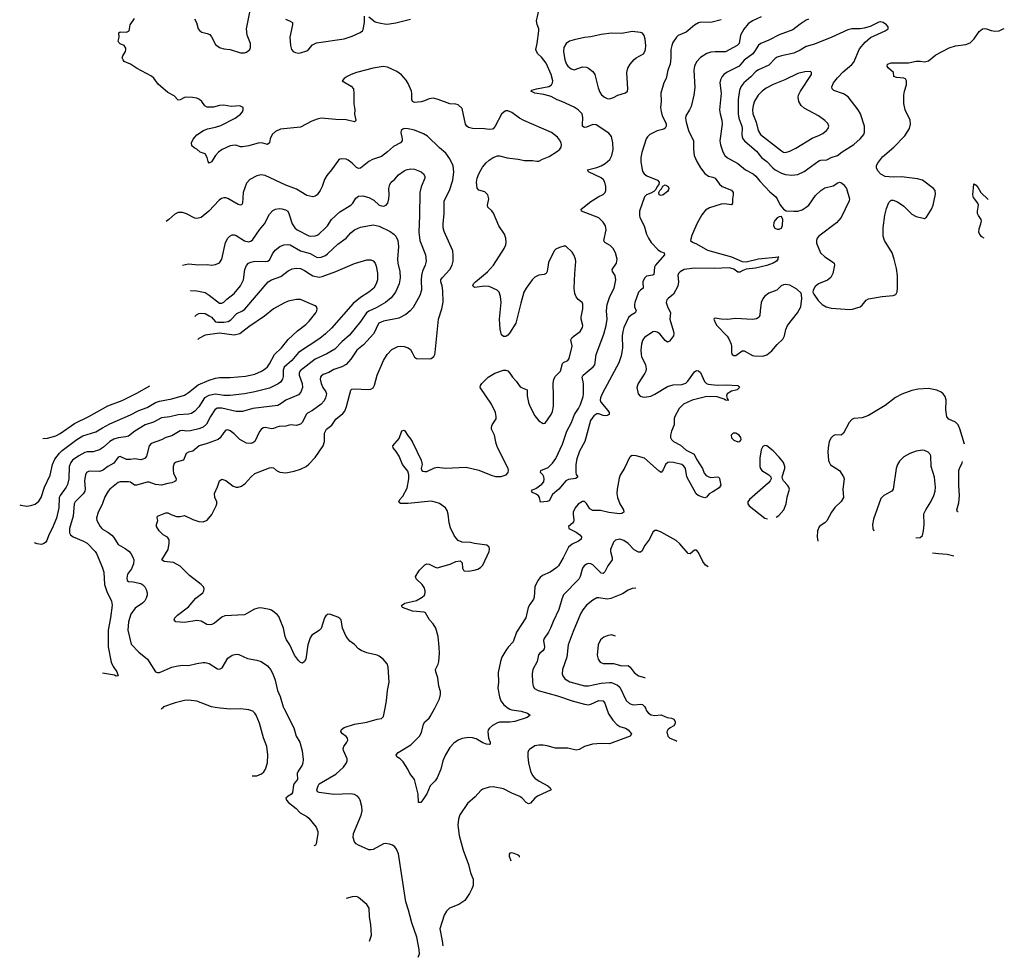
# Model space of a CAD drawing. Header units: inches. Extents: x 884691 to 1028259, y 526745 to 653629.
# Tile 126 of 241: x 989200 to 998701, y 537596 to 546638. Entities that reach past the tile are written whole.
import ezdxf

# ---------------------------------------------------------------- set-up
doc = ezdxf.new("R2010")
doc.units = ezdxf.units.IN
doc.header["$MEASUREMENT"] = 0
for name, color, linetype in [('A9584', 7, 'Continuous'), ('A9593', 7, 'Continuous'), ('A9594', 7, 'Continuous')]:
    doc.layers.add(name, color=color, linetype=linetype)

msp = doc.modelspace()

# ---------------------------------------------------------------- linework, layer by layer
at = {"layer": 'A9584', "color": 6}
for points, elevation in [([(989423.2, 542599.9), (989470, 542601.2), (989550, 542626.1), (989590, 542646), (989730, 542744.4), (989867.1, 542810), (990000, 542886.8)], 2700), ([(989200.5, 541960.5), (989210, 541955.4), (989270, 541947.4), (989307.1, 541952.9), (989350, 541966.3), (989386.3, 541993.7), (989407.4, 542030), (989439.4, 542130), (989493.2, 542246.8), (989517.7, 542350), (989540.7, 542399.3), (989583.5, 542456.5), (989610, 542484.2), (989750.9, 542589.1), (989810, 542626.5), (989934.9, 542665.1), (990000, 542702.1)], 2600), ([(990000, 542508.3), (989970, 542490.4), (989910, 542471.7), (989850, 542471.2), (989830, 542464.3), (989770, 542432.2), (989711, 542389), (989692.8, 542367.2), (989677.3, 542330), (989674.5, 542210), (989663.1, 542156.9), (989650.5, 542130), (989591.7, 542050), (989582.7, 542030), (989578.6, 541930), (989554.9, 541830), (989515.2, 541730), (989482.5, 541670), (989463.5, 541616.5), (989450, 541596.8), (989434.6, 541585.4), (989410, 541577.2), (989370, 541582.6), (989344.5, 541594)], 2500), ([(990000, 542291.3), (989990, 542285.9), (989970, 542282.3), (989870, 542284.4), (989845.4, 542270), (989834.9, 542250), (989827.1, 542192.9), (989832.2, 542110), (989827.8, 542090), (989813.3, 542066.7), (989735.1, 541990), (989724.6, 541970), (989715.7, 541850), (989682.5, 541730), (989682.3, 541690), (989692.2, 541670), (989715.7, 541650), (989815.7, 541610), (989851.2, 541590), (989930, 541511.1), (989943.2, 541490), (990000, 541351.3)], 2400), ([(990000, 541970.9), (989997.3, 541962.7), (989958.3, 541890), (989943.2, 541830), (989945.4, 541810), (989975.9, 541750), (989993.5, 541730), (990000, 541726.2)], 2300)]:
    msp.add_lwpolyline(points, dxfattribs=dict(at, elevation=elevation))
at = {"layer": 'A9593', "color": 6}
for points, elevation in [([(990577, 540000), (990568, 539992), (990567, 539985.5)], 2400), ([(991444.7, 539345.1), (991490, 539344.6), (991534.2, 539365.8), (991554.9, 539385.1), (991570.7, 539409.3), (991591.7, 539470), (991595.8, 539550), (991583.9, 539630), (991553.9, 539713.9), (991515.2, 539855.2), (991483.6, 539930), (991470.3, 539950.3), (991450, 539968.6), (991410, 539983.1), (991330, 539991.5), (991230, 539988.3), (991136.1, 540000)], 2400), ([(991748.7, 540000), (991846.7, 539810), (991869.2, 539730), (991903.4, 539670), (991927.5, 539587.5), (991935.6, 539504.4), (991933.8, 539470), (991926.6, 539450), (991886.5, 539390), (991878, 539370), (991881.5, 539310), (991848.8, 539271.2), (991842.6, 539257.4), (991833.5, 539186.5), (991822.5, 539170), (991790.3, 539149.7), (991769.7, 539130), (991775, 539110), (991793.8, 539090), (991868.8, 539030), (991908, 538988), (991970, 538953.5), (991990, 538937.4), (992062.1, 538850), (992078.5, 538810), (992078.7, 538790), (992059.6, 538690), (992050, 538672.4), (992043.2, 538672.9)], 2300), ([(993044.9, 537596.1), (993057.4, 537630), (993056, 537670), (993032.1, 537790), (992984.5, 537930), (992952.7, 538050), (992926.1, 538130), (992855, 538595), (992837.4, 538637.4), (992820.9, 538660.9), (992798.3, 538678.3), (992770, 538688.5), (992730, 538693.5), (992710, 538690.9), (992610, 538636.9), (992590, 538631.1), (992570, 538631.7), (992470, 538676.3), (992448.4, 538690), (992429.9, 538709.9), (992417.4, 538750), (992422.9, 538790), (992494.8, 538965.2), (992504.8, 539010), (992500.5, 539050), (992484.1, 539110), (992476.4, 539130), (992459, 539150), (992430, 539166.1), (992393.7, 539173.7), (992230, 539167.3), (992090, 539185.2), (992073.3, 539193.3), (992068.7, 539210), (992079, 539250), (992090.8, 539270), (992250, 539362.6), (992324, 539430), (992354.7, 539470), (992361, 539490), (992360.6, 539510), (992326.4, 539590), (992322.1, 539610), (992327.9, 539630), (992357.8, 539670), (992365.3, 539690), (992362.2, 539710), (992350, 539725.1), (992315, 539750), (992298.8, 539770), (992306.9, 539793.1), (992330, 539811.5), (992430, 539842.8), (992550, 539862.3), (992650, 539893.9), (992690, 539899.9), (992710, 539918.2), (992725.8, 540000)], 2200), ([(993914, 540000), (993929.1, 539989.1), (993950, 539982.1), (994038.9, 539970), (994101.3, 539950), (994124.4, 539930), (994097.2, 539910), (993976.9, 539870), (993930, 539862.2), (993830, 539864.7), (993810, 539858.8), (993761.2, 539830), (993733.3, 539806.7), (993722, 539790), (993717.6, 539770), (993724.4, 539710), (993739.2, 539670), (993741.1, 539650), (993733.3, 539646.7), (993705.4, 539650), (993670, 539664), (993603.7, 539703.7), (993570, 539712.1), (993530, 539714.3), (993470, 539705.2), (993430, 539688.5), (993390, 539661), (993350, 539618.9), (993309.4, 539550), (993283.3, 539490), (993262.7, 539410), (993230, 539326.4), (993210, 539297.4), (993161.2, 539250), (993130, 539172.8), (993090, 539114.7), (993070, 539089.7), (993050, 539089), (993046.5, 539170), (993010.9, 539310.9), (992963.5, 539370), (992944.5, 539410), (992901.1, 539481.1), (992871.5, 539510), (992838.3, 539530), (992832.2, 539550), (992852.7, 539570), (992975.4, 539644.6), (993059.7, 539730), (993075.9, 539764.1), (993095.4, 539844.6), (993110, 539867.7), (993150, 539900.9), (993162.5, 539917.5), (993204.9, 540000)], 2100), ([(994863.2, 540000), (994882.9, 539942.9), (994922.5, 539882.5), (994961.7, 539841.7), (994990, 539821.1), (995046, 539806), (995070, 539790.4), (995103.4, 539750), (995091.4, 539728.6), (994890, 539653.2), (994810, 539657.3), (994728.2, 539651.8), (994650.4, 539630), (994598.8, 539601.2), (994570, 539595.1), (994488.1, 539611.9), (994370, 539611.7), (994290, 539634.4), (994250, 539641.1), (994210, 539643.2), (994170, 539635.2), (994118.6, 539601.4), (994109.2, 539590.8), (994102.2, 539570), (994102.1, 539530), (994110, 539472.7), (994127.8, 539390), (994147.9, 539350), (994170, 539323.9), (994214, 539294), (994295.3, 539250), (994318.5, 539230), (994327.5, 539210), (994196.4, 539150), (994171, 539130), (994130, 539081.4), (994110, 539077.3), (994087.9, 539087.9), (994049.9, 539130), (994027.6, 539147.6), (993950, 539177.6), (993870, 539221.3), (993770, 539239.7), (993730, 539237.1), (993670, 539216.1), (993650, 539204.6), (993596.6, 539143.4), (993520.5, 539079.5), (993448.4, 538970), (993432.9, 538927.1), (993427, 538870), (993441.1, 538770), (993478.4, 538630), (993529.5, 538490), (993549.5, 538409.5), (993575.5, 538350), (993574.6, 538290), (993564, 538256), (993542, 538210), (993496.6, 538143.4), (993436.2, 538103.8), (993349, 538071), (993318.5, 538041.5), (993297, 538003), (993252.9, 537870), (993275.7, 537755.7), (993283.1, 537705.5)], 2200), ([(995237.2, 540000), (995250, 539974.1), (995268.9, 539948.9), (995293.1, 539933.1), (995328.5, 539928.5), (995390, 539933.6), (995447.3, 539907.3), (995490, 539900.7), (995511.2, 539891.2), (995525.1, 539870), (995525.9, 539850), (995511.8, 539828.2), (995476.3, 539810), (995453.3, 539790), (995445.7, 539770), (995455.3, 539730), (995472.3, 539710), (995530, 539686), (995542.6, 539679.2)], 2300), ([(993950, 538603.1), (993930, 538601.6), (993923.2, 538590), (993924.4, 538570), (993940.8, 538527.2)], 2300), ([(994021.8, 538561.4), (994021.7, 538570), (994004.2, 538584.2), (993970, 538597.8), (993950, 538603.1)], 2300), ([(992450, 538180.9), (992410, 538179.3), (992350.7, 538164.4)], 2300), ([(992574.9, 537753), (992594, 537810), (992588.7, 537910), (992576.5, 537990), (992571.1, 538071.1), (992550, 538105.7), (992470, 538172), (992450, 538180.9)], 2300)]:
    msp.add_lwpolyline(points, dxfattribs=dict(at, elevation=elevation))
at = {"layer": 'A9594', "color": 6}
for points, elevation in [([(995970, 546638.3), (995870, 546611.9), (995773, 546613), (995750, 546608.8), (995710, 546586.4), (995630, 546518.3), (995554.5, 546485.5), (995537.5, 546470), (995503.1, 546416.9), (995491.3, 546388.7), (995484.2, 546350), (995484, 546270), (995475.6, 546210), (995455.3, 546150), (995436.9, 546070), (995416.8, 546030), (995386.1, 545930), (995390.6, 545850), (995383.9, 545790), (995388.6, 545751.4), (995399.2, 545710), (995431.3, 545650), (995438.3, 545630), (995438.7, 545610), (995430, 545593.3), (995416.4, 545583.6), (995350, 545566.1), (995281.5, 545530), (995257.6, 545510), (995245.5, 545490), (995203.7, 545356.3), (995193.6, 545310), (995194.1, 545270), (995207, 545190), (995213.4, 545170), (995226.9, 545150), (995253.2, 545133.2), (995355.4, 545090), (995369.1, 545070), (995368, 545050), (995351, 545030), (995338.7, 545001.3), (995318.5, 544981.5), (995290, 544964.1), (995250, 544948), (995227.7, 544930), (995181.7, 544790), (995179.7, 544750), (995183.9, 544730), (995227.5, 544650), (995249.2, 544569.2), (995266.3, 544530), (995293.7, 544490), (995359.4, 544419.4), (995382.8, 544402.8), (995420.1, 544390), (995423.5, 544370), (995336.8, 544270), (995326.9, 544253.1), (995317.6, 544182.4), (995307.1, 544172.9), (995250, 544165), (995230, 544146.1), (995214.6, 544110), (995217.4, 544050), (995189.5, 544030), (995170.4, 544009.6), (995135.2, 543910), (995131.4, 543890), (995133.7, 543870), (995150, 543829.9), (995139.3, 543810), (995099.7, 543790), (995074.9, 543765.1), (995031.1, 543670), (995018.8, 543630), (995013, 543590), (995018.4, 543470), (995004.3, 543395.7), (994980.7, 543330), (994824, 543036), (994803.5, 542990), (994801.6, 542970), (994807.7, 542950), (994875.5, 542870), (994887, 542850), (994886.8, 542830), (994870, 542820.1), (994850, 542816.4), (994830, 542819.9), (994790, 542838.3), (994770, 542837.1), (994741.6, 542818.4), (994707.8, 542772.2), (994652.6, 542570), (994603.4, 542476.6), (994575.6, 542404.4), (994567.1, 542350), (994566.7, 542270), (994571.3, 542251.3), (994586.8, 542230), (994566.7, 542213.3), (994495, 542205), (994469.2, 542190.8), (994401.4, 542110), (994341.6, 542058.4), (994310, 541999.4), (994290, 541992.4), (994225.9, 541985.9), (994215.3, 542030), (994205.9, 542045.9), (994183.9, 542063.9), (994150, 542078.7), (994139.7, 542090), (994150, 542103.8), (994182, 542118), (994239.6, 542160.4), (994257.8, 542182.2), (994262.5, 542210), (994258.2, 542230), (994247.5, 542247.5), (994224.4, 542270), (994229.6, 542290), (994299.8, 542320.2), (994340.1, 542359.9), (994373.5, 542406.5), (994436.8, 542543.2), (994480.9, 542670), (994525.4, 542754.6), (994554.2, 542830), (994593.9, 542890), (994612.1, 542927.9), (994636.7, 543003.3), (994640.8, 543030), (994639, 543130), (994628.3, 543191.7), (994638.6, 543210), (994732.6, 543290), (994748.4, 543310), (994761.4, 543410), (994835.9, 543604.1), (994860.2, 543690), (994867.3, 543750), (994863.9, 543830), (994870, 543890), (994893.2, 543970), (994935.6, 544050), (994953.5, 544130), (994946, 544170), (994921.8, 544210), (994916.7, 544230), (994958.3, 544290), (994966.1, 544330), (994950.8, 544390), (994925.2, 544430), (994899.3, 544459.3), (994845.6, 544490), (994836.4, 544510), (994858.1, 544610), (994851.7, 544650), (994830, 544684.9), (994788.7, 544728.7), (994621.7, 544790), (994619.6, 544810), (994710, 544884.8), (994790, 544933.8), (994829.3, 544950.7), (994850.4, 544970), (994855.5, 544990), (994856.1, 545030), (994847.9, 545070), (994834.5, 545094.5), (994810, 545114.6), (994688.1, 545170), (994677.8, 545190), (994770, 545212.6), (994810, 545228.2), (994850, 545250.7), (994893.8, 545290), (994914.4, 545330), (994925.3, 545385.3), (994924.2, 545450), (994910, 545510.8), (994883.5, 545543.5), (994763.5, 545623.5), (994730, 545627.4), (994670, 545600.4), (994650, 545598.2), (994642.2, 545602.2), (994632.5, 545610), (994630, 545625.2), (994634.2, 545694.2), (994626.7, 545730), (994590, 545767.3), (994550, 545794), (994431.6, 545850), (994386.3, 545866.3), (994330, 545897), (994256.5, 545916.5), (994170, 545928.9), (994130.8, 545950), (994142.2, 545957.8), (994187.4, 545970), (994306.6, 545993.4), (994331.5, 546010), (994341.2, 546030), (994343.5, 546050), (994329.2, 546110), (994279.7, 546219.7), (994236.1, 546276.1), (994201.1, 546310), (994186.4, 546330), (994181, 546350), (994194.4, 546410), (994210.6, 546530), (994210.6, 546550), (994192.8, 546592.8), (994188.5, 546628.5), (994219, 546770)], 2000), ([(993204.9, 540000), (993250, 540087.9), (993260.5, 540130), (993260.9, 540160.9), (993243.2, 540210), (993235.7, 540290), (993214.5, 540350), (993212.2, 540370), (993236.9, 540423.1), (993243.8, 540450), (993250.3, 540530), (993248.3, 540588.3), (993236.9, 540690), (993216.3, 540770), (993190.9, 540810.9), (993154, 540850), (993116.7, 540916.7), (993103.8, 540923.8), (992990, 540935.6), (992894.9, 540970), (992883.4, 540990), (992917.3, 541010), (993030, 541038.3), (993085.2, 541070), (993105.4, 541090), (993112.5, 541110), (993112.3, 541130), (993101.9, 541161.9), (993084.2, 541190), (993025.8, 541245.8), (993019.6, 541270), (993056.8, 541330), (993110, 541380.6), (993130, 541391.4), (993150, 541387.2), (993210, 541357.4), (993230, 541352.9), (993353.3, 541386.7), (993410, 541413.4), (993450, 541418.4), (993470, 541401), (993473.4, 541350), (993481.3, 541330), (993490, 541323.6), (993530, 541319.8), (993586, 541330), (993619.9, 541340.1), (993646.2, 541353.8), (993670, 541379), (993729.6, 541509.6), (993734, 541534), (993731, 541551), (993708.7, 541570), (993590, 541585.1), (993550, 541597.2), (993470, 541600.7), (993430, 541616.3), (993397.1, 541657.1), (993356.8, 541736.8), (993344.9, 541784.9), (993335.8, 541870), (993324.4, 541904.4), (993308.4, 541930), (993250, 541971.7), (993210, 541986.4), (993170, 541993.4), (992947.9, 541972.1), (992873.8, 541973.8), (992862, 541982), (992858.7, 541990), (992867.9, 542010), (992896.5, 542043.5), (992940, 542120), (992954.1, 542210), (992955.2, 542250), (992944.4, 542284.4), (992895.6, 542350), (992860.7, 542430), (992834.3, 542474.3), (992803.8, 542510), (992800.3, 542530), (992860.6, 542599.4), (992887.3, 542672.7), (992910, 542678), (992924.2, 542664.2), (992940.8, 542630), (992970, 542597.6), (992990, 542564), (993073.9, 542390), (993083.6, 542350), (993075, 542310), (993081, 542290), (993090, 542282.9), (993110, 542279.7), (993130, 542282.5), (993204, 542316), (993230, 542322.5), (993310, 542313.3), (993510, 542323.1), (993630, 542292.5), (993750, 542244.3), (993790, 542233.9), (993847.2, 542232.8), (993894, 542250), (993914.4, 542270), (993918.3, 542290), (993913.8, 542310), (993811.7, 542511.7), (993799, 542550), (993783.3, 542630), (993754.3, 542690), (993753.5, 542710), (993760.4, 542730), (993796.4, 542790), (993799.2, 542810), (993790.6, 542849.4), (993753.5, 542930), (993644.7, 543090), (993646, 543110), (993658.9, 543130), (993720.2, 543190), (993786.5, 543230), (993870, 543256.7), (993890, 543258.2), (993910.3, 543250.3), (993929.8, 543229.8), (993955.4, 543190), (993992.3, 543152.3), (994030, 543098.6), (994050, 543086.4), (994096.6, 543070), (994097.8, 543010), (994110, 542944.9), (994121.4, 542910), (994170, 542818.5), (994210, 542771), (994250, 542742.9), (994270, 542748.1), (994330, 542830.2), (994341.9, 542858.1), (994350, 542910), (994352.6, 543010), (994347.4, 543130), (994353.8, 543170), (994370, 543200.6), (994418.3, 543250), (994439, 543321), (994448.5, 543331.5), (994489.3, 543350.7), (994503.3, 543370), (994531.7, 543488.3), (994519.8, 543550), (994528.4, 543570), (994550, 543590.6), (994608.2, 543630), (994631.2, 543670), (994632.6, 543690), (994619, 543750), (994618.7, 543770), (994634, 543850), (994633.3, 543893.3), (994627.1, 543910), (994590, 543941), (994570, 543965.4), (994558.2, 543998.2), (994549.5, 544049.5), (994555.9, 544190), (994567.1, 544307.1), (994563.7, 544330), (994546.8, 544370), (994530, 544394.8), (994470, 544452.6), (994450, 544454.6), (994410, 544442.6), (994374.5, 544425.5), (994357.6, 544410), (994303, 544297), (994289.7, 544210), (994281.3, 544190), (994260.7, 544179.3), (994210, 544175), (994170, 544155.6), (994144.7, 544130), (994085.8, 544050), (994065.5, 544010), (994034.3, 543905.7), (993987.1, 543710), (993925.8, 543614.2), (993910, 543595), (993890, 543583.4), (993870, 543583.9), (993850, 543600.3), (993835.1, 543655.1), (993830, 543750), (993845.6, 543910), (993840.1, 543970), (993827, 544010), (993806.5, 544030), (993730, 544065.9), (993690, 544069.6), (993590, 544054.5), (993573.2, 544070), (993579, 544090), (993598.8, 544110), (993714, 544206), (993771.6, 544270), (993875.8, 544430), (993890, 544465.7), (993894.1, 544490), (993889.9, 544529.9), (993877.1, 544570), (993824.8, 544650), (993772.7, 544772.7), (993755.4, 544795.4), (993716.9, 544830), (993714, 544850), (993727.8, 544910), (993716.4, 544950), (993690, 544978.8), (993630, 544993.1), (993614.7, 545014.7), (993609.4, 545070), (993614.3, 545110), (993630.6, 545150), (993665.7, 545214.3), (993701, 545259), (993730, 545284.6), (993770, 545310.5), (993810, 545325.2), (993830, 545325.3), (993904.4, 545304.4), (994010, 545292.5), (994070, 545279.1), (994150, 545279.1), (994190, 545272.2), (994210, 545273.9), (994246.4, 545293.6), (994310, 545318.1), (994390.3, 545370), (994412.6, 545390), (994424.4, 545410), (994427.6, 545430), (994424.6, 545450), (994410, 545480.4), (994390, 545505), (994330.2, 545549.8), (994065, 545665), (994021.5, 545690), (993950, 545743.6), (993910, 545759.1), (993890, 545757.9), (993873.8, 545750), (993850, 545726.9), (993788.9, 545611.1), (993770, 545587), (993758.4, 545581.6), (993730, 545578.7), (993685.4, 545585.4), (993570, 545588.8), (993530, 545598.9), (993514.7, 545610), (993502.4, 545630), (993470, 545781.2), (993430, 545816.2), (993410, 545822.4), (993350, 545825.4), (993239.8, 545870), (993190, 545880.4), (993150, 545876.1), (993105.2, 545854.8), (993072.9, 545847.1), (993010, 545839.5), (992990, 545847.6), (992983.7, 545870), (992984.6, 545930), (992980.1, 545950), (992950, 546022.1), (992930, 546054.7), (992884.8, 546104.8), (992839.6, 546139.6), (992750, 546179.5), (992707.4, 546187.4), (992610, 546172), (992450, 546129.5), (992398.2, 546110), (992361, 546090), (992332, 546070), (992312.8, 546050), (992397.8, 545997.8), (992420.4, 545970), (992425.4, 545925.4), (992425.8, 545825.8), (992434.7, 545770), (992431.9, 545728.1), (992444.4, 545670), (992440, 545660), (992430, 545653.7), (992350, 545671.3), (992250, 545675.1), (992110, 545687.6), (992070, 545679.6), (992019.5, 545660.5), (991910, 545602.6), (991716.6, 545583.4), (991670, 545558.5), (991637.5, 545530), (991618.1, 545490), (991609.5, 545450.5), (991590, 545435), (991548.1, 545448.1), (991510, 545451.5), (991410, 545420.4), (991351.8, 545411.8), (991330, 545412.9), (991287.1, 545427.1), (991253.6, 545426.4), (991230, 545420.8), (991154, 545386), (991118.9, 545361.1), (991090.6, 545329.4), (991050, 545266.5), (991030, 545253.6), (991019.7, 545270), (991010.7, 545310.7), (990990, 545345.1), (990941.5, 545361.5), (990909.6, 545390), (990883, 545403), (990862.1, 545422.1), (990859.2, 545450), (990875.3, 545484.7), (990892.4, 545510), (990910, 545526.2), (990974.5, 545570), (991013, 545587), (991090, 545601.5), (991140.8, 545619.2), (991280.8, 545690), (991330, 545726.4), (991349.9, 545750), (991357.9, 545770), (991355.4, 545790), (991325.8, 545805.8), (991241.3, 545801.3), (991170, 545814.6), (991130, 545810.9), (991070, 545795.2), (991010, 545796), (990986.7, 545806.7), (990957.5, 545850), (990936.8, 545870), (990910, 545880.9), (990867.9, 545887.9), (990810, 545891.5), (990790, 545887.2), (990750, 545864.3), (990730, 545860.7), (990690, 545905.2), (990630, 545937.2), (990535.7, 546015.7), (990494.1, 546074.1), (990472.8, 546092.8), (990327, 546170), (990270.7, 546210.7), (990230, 546223.7), (990210, 546235.4), (990198.3, 546250), (990190.5, 546270), (990194.3, 546290), (990220.8, 546330), (990225.7, 546350), (990224, 546364), (990209.7, 546389.7), (990170, 546405.1), (990157.1, 546417.1), (990151.8, 546430), (990159.1, 546470), (990158.5, 546510), (990170, 546520.8), (990230, 546518.5), (990255.6, 546530), (990267.3, 546590), (990309.7, 546650.3)], 2100), ([(990886.8, 546646.8), (990907.8, 546610), (990923.8, 546550), (990937.6, 546530), (990957.3, 546517.3), (991010, 546505.8), (991033.8, 546493.8), (991052.2, 546472.2), (991090, 546399.7), (991130, 546368.4), (991170, 546356.4), (991230.5, 546349.5), (991330, 546318.8), (991370, 546317.4), (991390, 546323.4), (991420.8, 546350), (991428.6, 546370), (991426.8, 546410), (991396.1, 546490), (991389.1, 546550), (991420.2, 546710)], 2100), ([(991764, 546644), (991810, 546625.4), (991831.2, 546611.2), (991831.6, 546590), (991808.5, 546470), (991812.5, 546390), (991822.4, 546350), (991839.9, 546330), (991860.5, 546320.5), (991890, 546315.3), (991910, 546318.7), (991970, 546339.2), (991990, 546353.1), (992025.4, 546394.6), (992064.3, 546415.7), (992330, 546453.3), (992410, 546479), (992484.5, 546515.5), (992506.7, 546530), (992515.3, 546544.7), (992525.9, 546610), (992528.6, 546671.4)], 2100), ([(992570, 546665.9), (992630, 546618.4), (992670, 546606.3), (992736.2, 546596.2), (992770, 546596.7), (992830, 546606.9), (992970, 546641.9)], 2100), ([(996355.8, 546664.2), (996270, 546626.3), (996230, 546598.5), (996187.4, 546547.4), (996155.5, 546490), (996141.1, 546410), (996124.4, 546390), (996010, 546328.6), (995910, 546329), (995870, 546323.9), (995830, 546311.6), (995770, 546274.5), (995730, 546230.3), (995711.6, 546190), (995704.4, 546150), (995714.3, 545985.7), (995706.2, 545910), (995677.9, 545802.1), (995664.9, 545770), (995629, 545710), (995624.3, 545690), (995629.6, 545650), (995655.1, 545570), (995703.4, 545470), (995701.3, 545390), (995708.5, 545330), (995734.9, 545270), (995768.9, 545208.9), (995810, 545155.2), (995848.1, 545128.1), (995890, 545119.5), (995910, 545109.1), (995952.1, 545052.1), (995978, 545030), (996070, 544995.4), (996083.5, 544970), (996083.7, 544950), (996078.5, 544910), (996079.4, 544870), (996070, 544852.8), (996002.3, 544862.3), (995970, 544859.1), (995855.3, 544824.7), (995817.6, 544802.4), (995782.5, 544757.5), (995733.9, 544670), (995682.5, 544550), (995673.8, 544510), (995692.1, 544492.1), (995730, 544478.1), (995836.2, 544416.2), (996070, 544352.5), (996170, 544307.3), (996210, 544304.2), (996330, 544333.3), (996526, 544350), (996516.7, 544343.3), (996517.2, 544330), (996501.9, 544310), (996471.6, 544290), (996410, 544267.4), (996299.1, 544240.9), (996209.3, 544230.7), (996179.1, 544220.9), (996150, 544204.3), (996130, 544203.2), (996090, 544233.5), (996050, 544245.1), (995902.9, 544237.1), (995710, 544241), (995612, 544228), (995572.3, 544207.7), (995558.2, 544190), (995551.2, 544170), (995556.6, 544110), (995550.2, 544069.8), (995508, 543992), (995456.2, 543950), (995444.7, 543935.3), (995439.3, 543910), (995451.2, 543871.2), (995479.9, 543810), (995473.2, 543750), (995509.7, 543630), (995513, 543610), (995510.1, 543590), (995470, 543539.1), (995450, 543528.4), (995430, 543543), (995376.3, 543610), (995350, 543626), (995330, 543631), (995310, 543626.3), (995230, 543572.3), (995220, 543560), (995210, 543542.8), (995200.9, 543510), (995194.8, 543450), (995196, 543410), (995200.7, 543390), (995237.4, 543310), (995245.7, 543270), (995242.8, 543250), (995233.2, 543230), (995166.7, 543130), (995156.1, 543090), (995169.1, 543030), (995187.1, 543007.1), (995210, 542999.7), (995230, 542999.3), (995290, 543008.3), (995330, 543025.3), (995450, 543100.4), (995504.8, 543115.2), (995590, 543121.4), (995626.5, 543133.5), (995647.5, 543152.5), (995710, 543242.2), (995730, 543254.3), (995750, 543252.9), (995770, 543237.3), (995808.4, 543148.4), (995827.3, 543130), (995843.3, 543123.3), (995930, 543114.4), (996016.7, 543116.7), (996130, 543110), (996140.7, 543100.7), (996144.2, 543090), (996123.5, 543070), (996070, 543056.4), (996028.2, 543030), (996021.8, 543010), (996026.5, 542986.5), (996037.5, 542970), (996035.6, 542964.4), (996010.5, 542969.5), (995998.5, 542978.5), (995930, 543001.8), (995830, 543003.1), (995690, 542969.6), (995604.7, 542930), (995563.9, 542890), (995521.9, 542810), (995516.4, 542790), (995514.4, 542730), (995489.7, 542670), (995478.9, 542630), (995480.6, 542610), (995489.7, 542590), (995510, 542571.5), (995575.3, 542535.3), (995630, 542488.2), (995707.7, 542447.7), (995730, 542399.8), (995789.3, 542310), (995806.3, 542266.3), (995823.2, 542243.2), (995848.3, 542228.3), (995870, 542222.8), (995930, 542228.6), (995946.2, 542226.2), (995952.9, 542212.9), (995965.7, 542150), (995950, 542124.7), (995890, 542084.6), (995853.9, 542066.1), (995826.8, 542033.2), (995810, 542026.7), (995790, 542032.6), (995748, 542048), (995726.8, 542066.8), (995637.5, 542230), (995623.3, 542310), (995610, 542332.4), (995590, 542347.3), (995510, 542367.9), (995470, 542371.1), (995453.6, 542366.4), (995432.8, 542347.2), (995410, 542295.5), (995390, 542272.9), (995370, 542282.9), (995230, 542409.4), (995150, 542433.1), (995110, 542434), (995093, 542427), (995083.4, 542416.6), (995040.6, 542319.4), (994994.2, 542245.8), (994984.3, 542215.7), (994966, 542110), (994963.5, 542070), (994969, 542030), (994992.3, 541970), (995027.6, 541910), (995030, 541889.9), (995010, 541875.6), (994987.8, 541872.2), (994885, 541885), (994804.1, 541904.1), (994730, 541903.7), (994702, 541922), (994670, 541973.9), (994650, 541991.4), (994630, 541992.4), (994590, 541965.7), (994561.7, 541930), (994542.3, 541890), (994540.1, 541870), (994546.8, 541813.2), (994543.3, 541796.7), (994535.7, 541784.3), (994497.4, 541750), (994499.7, 541730), (994570, 541697.5), (994605.6, 541670), (994620.5, 541650), (994619.4, 541630), (994593.5, 541610), (994530, 541581.3), (994495.2, 541550), (994445.9, 541450), (994398.1, 541370), (994384.7, 541355.3), (994320.3, 541310), (994243.5, 541276.5), (994222.2, 541257.8), (994201, 541230), (994171.2, 541170), (994165.2, 541070), (994158, 541050), (994121.8, 540998.2), (994107.8, 540970), (994084.4, 540870), (993995.6, 540730), (993962.4, 540637.6), (993913.6, 540586.4), (993890, 540553.5), (993853.5, 540490), (993838.8, 540450), (993816.8, 540343.2), (993818.8, 540250), (993812.6, 540190), (993828.7, 540108.7), (993842.2, 540070), (993872.2, 540030), (993914, 540000)], 2100), ([(996810, 546643.4), (996790, 546635), (996730, 546594.5), (996660.9, 546539.1), (996530, 546492.5), (996430, 546441.6), (996350, 546407.1), (996329, 546391), (996291.4, 546330), (996273.3, 546310), (996191.5, 546248.5), (996141.7, 546190), (996026.6, 546133.4), (995995.2, 546110), (995977.4, 546090), (995962, 546058), (995956.3, 546030), (995967.4, 545930), (995953.9, 545770), (995958.7, 545730), (995975.8, 545670), (995979.5, 545630), (995956, 545470), (995961.8, 545430), (995984, 545364), (996005.2, 545330), (996030, 545306.8), (996130, 545252.1), (996203.9, 545190), (996276.2, 545150), (996302.6, 545130), (996341.7, 545081.7), (996438.2, 544978.2), (996495.5, 544930), (996510, 544911.5), (996536.2, 544856.2), (996570.1, 544810.1), (996596.3, 544796.3), (996670, 544790.4), (996710, 544792.7), (996750, 544805.7), (996790, 544829.5), (996813.6, 544850), (996878.3, 544941.7), (996929.2, 544990.8), (996970, 545015.2), (997050, 545037.3), (997093.7, 545066.2), (997110, 545070.9), (997130, 545064), (997150, 545047.3), (997177.1, 545010), (997206, 544910), (997205.3, 544890), (997125.6, 544730), (997080.1, 544680.1), (996912.5, 544550), (996896, 544530), (996887.3, 544510), (996890, 544482.6), (996928.4, 544390), (996968.4, 544350), (997044.3, 544304.3), (997058.1, 544290), (997063.3, 544270), (997046.7, 544190), (997026.6, 544153.4), (996994, 544126), (996909.3, 544090), (996876.4, 544063.6), (996855.1, 544030), (996854.1, 544010), (996863.1, 543990), (996903.4, 543930), (996943.3, 543890), (996981.8, 543870), (997030, 543857.2), (997210, 543843.3), (997235.1, 543844.9), (997310.8, 543869.2), (997330, 543885.2), (997367.8, 543932.2), (997390, 543945.4), (997521.2, 543970), (997630, 543978.4), (997653.6, 543986.4), (997667.6, 544012.4), (997670.5, 544049.5), (997670.8, 544169.2), (997660, 544240), (997639.3, 544330), (997619.4, 544390), (997545.1, 544510), (997531.9, 544551.9), (997533.2, 544630), (997547.9, 544752.1), (997564.3, 544815.7), (997586.1, 544873.9), (997610, 544896.2), (997630, 544896.3), (997670, 544882.3), (997730, 544838.6), (997810, 544762), (997850, 544741), (997917.5, 544722.5), (997930, 544722), (997950, 544734.4), (997996.9, 544810), (998013.2, 544850), (998035.9, 544955.9), (998034.5, 544990), (998017.7, 545010), (997912.6, 545090), (997862.3, 545102.3), (997710, 545122.3), (997630, 545118.6), (997550, 545127.1), (997509.4, 545149.4), (997482, 545182), (997468.4, 545210), (997469.1, 545230), (997477.5, 545250), (997524.7, 545315.3), (997635.8, 545410), (997741.4, 545518.6), (997784.7, 545590), (997797.3, 545630), (997791, 545670), (997744.6, 545770), (997730.5, 545830), (997730.5, 545910), (997738.1, 545950), (997758, 546010), (997757.5, 546050), (997746.2, 546066.2), (997730, 546075.4), (997660.6, 546080.6), (997636, 546090), (997632, 546130), (997583.9, 546170), (997570, 546188.8), (997575, 546210), (997610, 546222.5), (997777.4, 546222.6), (997850, 546236.9), (997890, 546237.6), (997930, 546232.1), (997970, 546240.1), (998040.4, 546299.6), (998170, 546367.7), (998230, 546385.7), (998330, 546397.8), (998370, 546415.5), (998410, 546452.4), (998457, 546523), (998490, 546549.2), (998510, 546553.2), (998530, 546551), (998573.8, 546533.8), (998610, 546525.9), (998650, 546532.1), (998690, 546550.9), (998700.8, 546552.8)], 2200), ([(992725.8, 540000), (992739.3, 540070), (992749.4, 540170), (992764.9, 540250), (992755.1, 540395.1), (992747.5, 540427.5), (992707.7, 540470), (992670, 540499.6), (992649.6, 540510), (992550.9, 540530.9), (992495.5, 540555.5), (992470, 540571.1), (992430, 540614), (992385.1, 540645.1), (992352, 540690), (992316.2, 540770), (992301.3, 540850), (992290, 540864.4), (992270, 540877.2), (992210, 540899.8), (992190, 540903.7), (992170, 540900.7), (992154.3, 540890), (992142, 540870), (992110, 540768.5), (992090, 540747.2), (992018.9, 540701.1), (992001.7, 540678.3), (991980.1, 540610), (991959.8, 540470), (991950, 540447.2), (991930, 540433.6), (991910, 540440.6), (991890, 540459.1), (991850.7, 540510), (991808.2, 540610), (991776.1, 540656.1), (991762.8, 540690), (991747.5, 540770), (991701.5, 540881.5), (991683.5, 540903.5), (991630, 540943.8), (991610, 540951.7), (991543.6, 540963.6), (991510, 540964.8), (991466.8, 540953.2), (991370, 540898.2), (991179.3, 540890), (991150, 540877.3), (991081, 540819), (991053.2, 540806.8), (991030, 540802.7), (991006, 540806), (990950, 540836.6), (990910, 540845.7), (990790, 540824.3), (990708.6, 540830), (990691.3, 540850), (990697.5, 540870), (990722.9, 540897.1), (990830, 540977.2), (990901.4, 541058.6), (990966.3, 541110), (990978.5, 541130), (990980.7, 541150), (990972.9, 541170), (990953.1, 541190), (990837.6, 541277.6), (990747.4, 541367.4), (990684.3, 541404.3), (990594.3, 541414.3), (990572.1, 541430), (990632.5, 541530), (990644.1, 541590), (990643.6, 541623.6), (990627.9, 541647.9), (990585.9, 541670), (990544.7, 541710), (990521.4, 541750), (990520.2, 541770), (990531.9, 541810), (990527.4, 541832.6), (990530.9, 541850), (990610, 541882), (990630, 541882.4), (990670, 541861.9), (990712.2, 541847.8), (990750, 541847.5), (990790, 541856.9), (990870, 541816.9), (990930, 541798.7), (990970, 541796.8), (991010, 541811.8), (991054.2, 541865.8), (991095.7, 541950), (991102.4, 541970), (991101.5, 541990), (991084.4, 542030), (991081.5, 542070), (991110, 542131.7), (991128.7, 542191.3), (991150, 542208), (991190, 542193.1), (991258.7, 542138.7), (991290, 542130.4), (991310, 542131), (991339.4, 542140.6), (991374.6, 542165.4), (991434.2, 542230), (991470, 542260.4), (991610, 542317.3), (991630, 542320.4), (991650, 542315), (991678.2, 542290), (991710, 542273.1), (991767.8, 542267.8), (991850, 542283.6), (991910, 542304.2), (991963.8, 542330), (991988.9, 542351.1), (992050, 542417.5), (992130, 542530), (992140.8, 542570), (992141.5, 542650), (992160.1, 542690), (992212.4, 542727.6), (992250, 542785.1), (992319.8, 542840.2), (992337.4, 542862.6), (992353.5, 542906.5), (992394.5, 543065.5), (992405.3, 543074.7), (992422.8, 543077.2), (992570, 543072.9), (992590, 543076.6), (992610.9, 543089.1), (992625.5, 543114.5), (992649.5, 543210), (992711.6, 543350), (992747.4, 543410), (992790, 543457.8), (992850, 543486.2), (992870, 543489.6), (992910, 543486.7), (992950, 543472.5), (992970, 543456.6), (992988.7, 543430), (993010, 543383.5), (993030, 543369.4), (993150, 543366.4), (993170, 543371.7), (993195.1, 543390), (993206.9, 543410), (993210.7, 543429.3), (993242.8, 543750), (993274.4, 543850), (993286.9, 543913.1), (993284.6, 544024.6), (993276.7, 544070), (993263, 544110), (993264.6, 544130), (993277.3, 544150), (993350.5, 544230), (993372.3, 544270), (993383, 544310), (993384.2, 544364.2), (993379.1, 544410), (993295.8, 544595.8), (993288, 544630), (993286.1, 544670), (993296, 544770), (993296.8, 544890), (993348.8, 544990), (993380.2, 545090), (993388.6, 545170), (993382.1, 545230), (993350, 545295.4), (993311.3, 545351.3), (993250, 545403.7), (993135.6, 545515.6), (993098.3, 545538.3), (993010, 545573.4), (992950, 545587.1), (992910, 545587.8), (992896.7, 545583.3), (992882.1, 545570), (992878.7, 545550), (992891.9, 545488.1), (992890, 545470), (992873.3, 545450), (992805.8, 545414.2), (992750, 545363), (992690, 545318.1), (992605.7, 545290), (992568.4, 545271.6), (992490, 545206.3), (992470, 545203), (992450, 545213.8), (992410, 545254.4), (992370, 545283.6), (992350, 545291.6), (992310, 545296.2), (992290, 545291.8), (992276.6, 545283.4), (992210, 545191.4), (992163.8, 545136.2), (992142.9, 545097.1), (992119.3, 545030), (992099.8, 544990), (992070, 544948.4), (992050, 544934.7), (992030, 544931.1), (991970, 544942.7), (991870, 545003.8), (991770, 545041.8), (991570, 545137.1), (991530, 545143), (991490, 545133.8), (991422.3, 545097.7), (991390, 545061.1), (991356.2, 544970), (991350, 544868.7), (991343, 544857), (991332.2, 544850), (991310, 544856.9), (991210, 544913.5), (991190, 544919.5), (991170, 544919.2), (991147.6, 544912.4), (991123.8, 544896.2), (991026.8, 544790), (990950, 544731.6), (990910, 544720.5), (990890, 544723), (990810, 544767.4), (990770, 544777.3), (990730, 544778.8), (990696.1, 544763.9), (990638.9, 544710), (990614.3, 544692.8)], 2200), ([(990769.9, 544272.2), (990830, 544282.3), (990925.3, 544274.7), (991010, 544278.3), (991050, 544270.3), (991090, 544277.4), (991127.8, 544292.2), (991152.1, 544330), (991185.9, 544490), (991207.9, 544530), (991226.7, 544550), (991250, 544563.4), (991270, 544564.7), (991290, 544557.8), (991370, 544504.4), (991410, 544496.5), (991430, 544501.9), (991450, 544517.9), (991514, 544610), (991562.4, 544670), (991610, 544763.9), (991642.8, 544797.2), (991668.3, 544811.7), (991703.1, 544816.9), (991730, 544815.2), (991764.8, 544804.8), (991786.2, 544790), (991798.3, 544770), (991828.6, 544670), (991855.4, 544630), (991877.9, 544610), (991990, 544555.1), (992010, 544551.7), (992050, 544554), (992070, 544559.8), (992090, 544572.4), (992151.6, 544630), (992170.3, 544650), (992209.2, 544710), (992290, 544784.4), (992396.4, 544850), (992415.1, 544870), (992443.9, 544916.1), (992470, 544936.4), (992510, 544940.2), (992570, 544922.4), (992616.7, 544896.7), (992670, 544848.5), (992690, 544841.4), (992710, 544841), (992735, 544850), (992752.7, 544870), (992762.6, 544910), (992766.7, 544950), (992763.3, 545010), (992771, 545050), (992784.5, 545070), (992819.1, 545100.9), (992856.6, 545143.4), (992910, 545179.2), (992930, 545189.5), (992970, 545200.1), (993010, 545197.1), (993073.7, 545170), (993097.1, 545150), (993109.3, 545130), (993110.3, 545110), (993075.1, 545024.9), (993061.9, 544970), (993059.7, 544750), (993050.9, 544590), (993060.4, 544510), (993115.9, 544370), (993122.1, 544310), (993114.3, 544270), (993088.6, 544211.4), (993077.6, 544170), (993072.9, 544130), (993076.3, 544030), (993062.3, 543977.7), (992997.8, 543862.2), (992968, 543830), (992925.5, 543794.5), (992859.9, 543760.1), (992710, 543731.4), (992666.7, 543710), (992651.7, 543690), (992628.4, 543631.6), (992612.7, 543607.3), (992516.7, 543503.3), (992454.9, 543450), (992397, 543363), (992350, 543313.5), (992308.8, 543291.2), (992230, 543266), (992184.2, 543235.8), (992130, 543215.6), (992110, 543200.8), (992101.7, 543190), (992099.1, 543170), (992108.8, 543130), (992127, 543090), (992155.4, 543050), (992160.5, 543030), (992151.8, 542990), (992136.9, 542963.1), (992110, 542930.4), (992025.5, 542870), (991976.5, 542843.5), (991965.2, 542830), (991930, 542756.7), (991910, 542735.9), (991870, 542725.9), (991814, 542730), (991770, 542718.5), (991704, 542716), (991680.7, 542710), (991650, 542694.1), (991630, 542693.6), (991573.1, 542706.9), (991550, 542700.7), (991530, 542686.8), (991513.9, 542666.1), (991468.6, 542571.4), (991450, 542557.3), (991430, 542551.1), (991390, 542555.2), (991352.5, 542572.5), (991325.7, 542590), (991270, 542644.6), (991230, 542674.7), (991210, 542682.1), (991190, 542678.4), (991170, 542658.2), (991134.7, 542605.3), (991115.8, 542590), (991010, 542550.6), (990931.8, 542528.2), (990870, 542476.8), (990830, 542467), (990805.9, 542454.1), (990780.7, 542390), (990710, 542372.6), (990690, 542357.6), (990680.1, 542330), (990680.1, 542290), (990684.8, 542264.8), (990710.6, 542210), (990705.8, 542190), (990696.6, 542183.4), (990668.9, 542171.1), (990630, 542165.4), (990570, 542148.4), (990510, 542157.1), (990450, 542178.9), (990430, 542178.1), (990327.7, 542147.7), (990308.1, 542148.1), (990270, 542177.6), (990250, 542182.1), (990170, 542181.1), (990150, 542173.8), (990071.7, 542110), (990055.1, 542090), (990022.5, 542037.5), (990000, 541970.9)], 2300), ([(998507.2, 544530.9), (998484.1, 544544.1), (998465.8, 544565.8), (998456.4, 544590), (998457.4, 544622.6), (998474.5, 544670), (998479.3, 544699.3), (998479, 544710), (998451.1, 544751.1), (998443.5, 544770), (998441.7, 544790), (998452.8, 544850), (998444.7, 544870), (998404, 544924), (998396.5, 544950), (998406.9, 545053.1), (998410, 545055.5), (998430, 545043.1), (998450, 545016), (998473.8, 544970), (998544.1, 544905.1)], 2100), ([(990849, 544025.2), (990853.2, 544026.8), (990910, 544024.6), (990990, 544005.7), (991030, 543982.8), (991130, 543903.5), (991150, 543903.7), (991170, 543914.6), (991197.6, 543942.4), (991270, 543996.3), (991330, 544069.9), (991358.7, 544130), (991374.4, 544230), (991390, 544267.3), (991408.2, 544290), (991430, 544300.9), (991470, 544308.6), (991570, 544305.3), (991594.7, 544310), (991613.3, 544326.7), (991639, 544381), (991664.5, 544415.5), (991710, 544449.9), (991750, 544468.3), (991788.3, 544471.7), (991810, 544466.5), (991910, 544409.7), (992002, 544382), (992070, 544344.2), (992110, 544347.3), (992150, 544365.3), (992170, 544380.7), (992270, 544472.6), (992349.4, 544530), (992395.9, 544584.1), (992430, 544612.2), (992490, 544637.7), (992610, 544659.8), (992670, 544645.9), (992774.8, 544594.8), (992809.8, 544569.8), (992828.4, 544550), (992848.5, 544508.5), (992854.3, 544450), (992845.6, 544330), (992850.4, 544290), (992869.5, 544210), (992872.7, 544150), (992863.1, 544090), (992825.9, 544010), (992783.6, 543956.4), (992730.1, 543909.9), (992640.1, 543859.9), (992570, 543828.2), (992547.4, 543812.6), (992491.4, 543730), (992383.2, 543596.8), (992310, 543532.9), (992240.8, 543459.2), (992164.4, 543415.6), (992050, 543363.2), (991907.1, 543252.9), (991896.2, 543230), (991897, 543210), (991926.8, 543130), (991928.7, 543091.3), (991913.6, 543046.4), (991890, 543020.3), (991770, 542970), (991724.8, 542935.2), (991690, 542918.4), (991450, 542890), (991350, 542860.7), (991290, 542861.2), (991150, 542891.9), (991106.8, 542893.2), (991084.9, 542875.1), (991042.1, 542810), (991002.8, 542737.2), (990971, 542709), (990928.3, 542691.7), (990850, 542673.6), (990810, 542671.4), (990770, 542676.9), (990750, 542673.3), (990670, 542623.8), (990611.2, 542608.8), (990570, 542587.4), (990468.2, 542550), (990450, 542528.1), (990424.7, 542430), (990411.7, 542410), (990398.4, 542401.6), (990370, 542394.7), (990310, 542404), (990270, 542396.4), (990230, 542395.9), (990170, 542426.6), (990150, 542419.4), (990110, 542362.6), (990050, 542330.7), (990010, 542296.7), (990000, 542291.3)], 2400), ([(990891.8, 543775.7), (990907.8, 543792.2), (990930, 543804.3), (990950, 543808.4), (990990, 543803.7), (991030, 543783.7), (991050, 543768.5), (991090, 543724.6), (991110, 543720.4), (991170, 543720.8), (991212.2, 543727.8), (991236.2, 543743.8), (991294.3, 543805.7), (991350.1, 543829.9), (991374.3, 543845.7), (991598.8, 544110), (991630.6, 544129.4), (991719.6, 544160.4), (991790, 544216.8), (991830, 544237), (991870, 544242.1), (991910, 544237.5), (991950, 544219.8), (992002.7, 544182.7), (992030, 544169.3), (992090, 544156.3), (992118.9, 544161.1), (992249.5, 544210.5), (992430, 544287.6), (992550, 544321.9), (992590, 544320.7), (992610, 544312.1), (992630, 544290.6), (992641.1, 544261.1), (992652.9, 544192.9), (992652.8, 544130), (992640.9, 544090), (992616, 544050), (992570, 544011.7), (992490, 543958.1), (992419.6, 543900.4), (992210, 543663.8), (992152.4, 543607.6), (992096.2, 543563.8), (991890, 543428.4), (991825, 543350), (991753.6, 543286.4), (991743, 543257), (991742.3, 543197.7), (991735.2, 543170), (991716.7, 543143.3), (991694.7, 543125.3), (991610, 543083.7), (991470.5, 543050), (991370, 543031.1), (991230, 543013.1), (991170, 543013), (991090, 543025.4), (991025.1, 543014.9), (990982.5, 542990), (990930, 542904.2), (990890, 542862.4), (990858.1, 542841.9), (990830, 542833.7), (990730, 542827.1), (990650, 542809.4), (990570, 542799.4), (990490, 542758.1), (990410, 542732.1), (990310.5, 542669.5), (990250, 542623.1), (990225.6, 542614.4), (990150, 542606.1), (990110, 542592.8), (990070.9, 542569.1), (990010, 542514.3), (990000, 542508.3)], 2500), ([(990000, 542702.1), (990070, 542741.9), (990270, 542825.9), (990350.4, 542869.6), (990430, 542899.5), (990510, 542946.7), (990550, 542959), (990670, 542982.6), (990790, 543016.2), (990830, 543042), (990922.7, 543117.3), (991030, 543162.4), (991090, 543181.4), (991130, 543188.2), (991230, 543186.2), (991380.6, 543199.4), (991470, 543220.5), (991532.3, 543247.7), (991569.1, 543270.9), (991590, 543290.6), (991610, 543317.9), (991660.3, 543410), (991725.6, 543474.4), (991790, 543553.6), (991881.4, 543638.6), (991960.7, 543699.3), (991992.3, 543730), (992056.3, 543810), (992067.1, 543830), (992070.9, 543850.9), (992063.1, 543870), (992050, 543879.2), (991910, 543939.7), (991870, 543941.2), (991790, 543922.2), (991750, 543905.7), (991649.6, 543850), (991561, 543779), (991410, 543677.2), (991325.4, 543610), (991270, 543596.9), (991130, 543616.4), (990990, 543595.1), (990930, 543563.2), (990917.9, 543555.2)], 2600), ([(990000, 542886.8), (990050, 542915.6), (990190, 542966.7), (990330, 543034.9), (990454.9, 543108.7)], 2700), ([(998316.3, 542544.4), (998273.1, 542693.1), (998256.8, 542730), (998230, 542756.7), (998164.5, 542784.5), (998147.4, 542807.4), (998135.8, 542875.8), (998141.4, 542970), (998130, 543004), (998110, 543029.9), (998090, 543045.6), (998050, 543064.2), (997970, 543080.1), (997870, 543075.4), (997810, 543061), (997711.7, 543028.3), (997650, 542995.5), (997550, 542916.2), (997390, 542821.2), (997330, 542797), (997250, 542793.6), (997230, 542783.8), (997205.4, 542754.6), (997150, 542649.8), (997127.3, 542632.7), (997070, 542633.2), (997050, 542626.4), (997030, 542607.2), (997011.2, 542568.8), (997000.7, 542510), (996998.7, 542470), (997005.5, 542385.5), (997009.7, 542369.7), (997025.3, 542345.3), (997109.7, 542289.7), (997147.9, 542230), (997154.3, 542210), (997142, 542110), (997148.2, 542031.8), (997126.8, 541993.2), (997066.3, 541933.7), (997032.3, 541890), (996990, 541805.3), (996970, 541784.7), (996935, 541765), (996913.9, 541746.1), (996899.8, 541710), (996894.7, 541650), (996903.1, 541608.7)], 2200), ([(996390, 542532.1), (996370, 542521.6), (996355.6, 542490), (996343.5, 542410), (996341.9, 542330), (996347.2, 542310), (996361, 542290), (996429.4, 542249.4), (996447.1, 542230), (996451.3, 542210), (996443.1, 542190), (996423.4, 542170), (996242.7, 542010), (996226.2, 541990), (996224.8, 541970), (996240.5, 541950), (996390, 541831.1), (996415.2, 541823.6)], 2200), ([(996500.7, 541839.3), (996524.5, 541855.5), (996573, 541910), (996596.8, 541970), (996606.6, 542033.4), (996627.4, 542110), (996622.1, 542130), (996610, 542148.8), (996571, 542190), (996560.9, 542210), (996558.7, 542230), (996583.4, 542310), (996584.3, 542330), (996570, 542368.2), (996530, 542418.3), (996470, 542479.8), (996410, 542527.2), (996390, 542532.1)], 2200), ([(997910, 542486.3), (997850, 542475.9), (997790, 542453.7), (997730, 542421), (997690, 542381.4), (997671, 542349), (997657.1, 542310), (997628.2, 542110), (997614.6, 542090), (997538.6, 542050), (997510, 542020.4), (997437.2, 541822.8), (997427.6, 541770), (997433.4, 541730), (997442, 541707.3)], 2300), ([(997847.5, 541641.1), (997890, 541644.3), (997910, 541663.2), (997922.1, 541710), (997926.7, 541770), (997925.7, 541874.3), (997942.3, 541910), (997992, 541988), (998020.3, 542050), (998032.8, 542090), (998037.1, 542130), (998026.6, 542226.6), (997995, 542330), (997991.7, 542431.7), (997982.5, 542450), (997965.9, 542465.9), (997930, 542483.2), (997910, 542486.3)], 2300), ([(998256.3, 541892.9), (998250, 541892.9), (998242.3, 541910), (998262.5, 541977.5), (998269.3, 542050), (998262.6, 542150), (998263.4, 542290), (998266.9, 542310), (998295.2, 542364.8), (998299, 542376.8)], 2200), ([(990000, 541726.2), (990050, 541696.5), (990090, 541665.7), (990110, 541644.7), (990150, 541576), (990218.2, 541538.2), (990252.9, 541512.9), (990273.3, 541490), (990293.5, 541453.5), (990300.4, 541430), (990298.8, 541390), (990278.4, 541341.6), (990241.1, 541290), (990232.9, 541252.9), (990236.9, 541230), (990250, 541219.5), (990296.3, 541216.3), (990370, 541202.2), (990390, 541189.3), (990407.4, 541170), (990421.8, 541141.8), (990429.9, 541110), (990429.5, 541090), (990420.7, 541059.3), (990407, 541033), (990385.7, 541010), (990316, 540964), (990274.1, 540905.9), (990249.3, 540830), (990245.4, 540750), (990276.8, 540616.8), (990350, 540539.6), (990434.9, 540470), (990509.3, 540350), (990530, 540341.6), (990550, 540342.6), (990670, 540393.4), (990710, 540404.9), (990770, 540411.8), (990830, 540408.6), (990910, 540431), (990970, 540439.3), (990990, 540439.7), (991030, 540428), (991110, 540378.9), (991130, 540374.1), (991153.5, 540386.5), (991210, 540481), (991250, 540509.8), (991290, 540520.2), (991315.3, 540515.3), (991397.2, 540477.2), (991490, 540461), (991530, 540447.4), (991590, 540408.1), (991621.8, 540370), (991643.9, 540330), (991666.8, 540270), (991688.4, 540170), (991713.1, 540110), (991743.6, 540010), (991748.7, 540000)], 2300), ([(995843.3, 541362), (995818.4, 541378.4), (995792.4, 541412.4), (995750, 541499.8), (995730, 541522.4), (995710, 541520.8), (995670, 541487), (995650, 541490.5), (995570, 541583.9), (995535.4, 541615.4), (995390, 541697.2), (995350, 541712.9), (995330, 541711.4), (995310, 541695.8), (995275.9, 541630), (995230, 541565.3), (995205.4, 541514.6), (995190, 541502.4), (995170, 541502.8), (995130, 541524.3), (995070, 541587), (995030, 541616.7), (994990, 541627.1), (994950, 541619.1), (994930, 541598.2), (994902.6, 541530), (994900.9, 541510), (994918.4, 541450), (994916, 541430), (994876.7, 541370), (994846.7, 541313.3), (994830, 541298.5), (994810, 541300.8), (994730, 541380.5), (994710, 541390.5), (994690, 541393), (994670, 541387.2), (994648.2, 541371.8), (994631.6, 541348.4), (994609.2, 541270), (994596.4, 541243.6), (994448.6, 541091.4), (994430.2, 541049.8), (994402.1, 540950), (994347, 540833), (994322.9, 540770), (994302.7, 540730), (994260.4, 540670), (994255.4, 540650), (994262.8, 540590), (994259.8, 540570), (994247.3, 540552.7), (994218.5, 540530), (994207.4, 540512.6), (994193.3, 540450), (994151.5, 540370), (994145.2, 540330), (994148, 540248), (994154.4, 540210), (994169, 540189), (994204.1, 540170), (994390, 540118.9), (994529.9, 540069.9), (994650, 540037.4), (994690, 540032.4), (994710, 540036.3), (994790, 540072.8), (994829.1, 540069.1), (994846.9, 540046.9), (994863.2, 540000)], 2200), ([(998214.5, 541464.9), (998150, 541480.2), (998065.6, 541485.6), (998009, 541493.6)], 2300), ([(990000, 541351.3), (990000.5, 541350), (990011.3, 541310), (990018.6, 541190), (990042.9, 541122.9), (990085.5, 541030), (990093.3, 540993.3), (990076.8, 540870), (990053, 540750), (990053.6, 540590), (990083.3, 540443.3), (990102, 540402), (990137.7, 540350), (990152, 540310), (990131.4, 540308.6), (990116.5, 540316.5), (990000.4, 540336.7)], 2400), ([(995145.7, 541154.9), (995110, 541153.7), (995070, 541137.3), (995017.3, 541102.7), (994905, 541055), (994870, 541049.3), (994790, 541063.5), (994770, 541061.1), (994730, 541040.6), (994670, 540992.5), (994632.9, 540947.1), (994611.9, 540908.1), (994540.4, 540739.6), (994493.2, 540610), (994478.2, 540490), (994437.7, 540370), (994434.7, 540330), (994439.9, 540310), (994461.8, 540281.8), (994510, 540254.2), (994650, 540214.7), (994690, 540212.7), (994810, 540238.6), (994890, 540247.7), (994910, 540246.6), (994970, 540219.4), (994990, 540199.9), (995053.5, 540073.5), (995083.2, 540043.2), (995110, 540033), (995130, 540031.2), (995190, 540037.7), (995210, 540033.3), (995230, 540014.7), (995237.2, 540000)], 2300), ([(994910, 540705.8), (994870, 540697.1), (994836.7, 540683.3), (994803.6, 540656.4), (994782.3, 540610), (994773.9, 540510), (994781, 540470), (994801.7, 540441.7), (994830, 540428), (994930, 540428.3), (995010, 540408.4), (995070, 540408.7), (995090, 540394.7), (995130, 540341.7), (995170, 540310.1), (995230, 540295.4), (995236.5, 540295.5)], 2400), ([(994948.3, 540694.6), (994910, 540705.8)], 2400), ([(991136.1, 540000), (991086.2, 540006.2), (991050, 540013), (990910, 540065.6), (990830, 540076), (990791.8, 540071.8), (990702, 540050), (990588.4, 540010), (990577, 540000)], 2400)]:
    msp.add_lwpolyline(points, dxfattribs=dict(at, elevation=elevation))
for points, elevation in [([(997510, 546616.2), (997490, 546615.4), (997406.4, 546573.6), (997350, 546555.6), (997310, 546550.2), (997230.3, 546549.7), (997190, 546541.8), (997036.9, 546470), (996870, 546401.2), (996790, 546378.2), (996730, 546343.2), (996670, 546315.1), (996550, 546290), (996510, 546275.8), (996490, 546262.9), (996430, 546200.2), (996330, 546154.5), (996302.9, 546137.1), (996253.6, 546086.4), (996186.4, 546030), (996157.9, 545990), (996146.2, 545953.8), (996133.1, 545870), (996132.3, 545730), (996138.5, 545690), (996169.1, 545610), (996172.9, 545590), (996168.3, 545530), (996170.6, 545510), (996179.4, 545490), (996195.4, 545470), (996310, 545370.7), (996358.8, 545310), (996410, 545269.4), (996466.6, 545210), (996490.7, 545190.7), (996550, 545158.4), (996590, 545144.5), (996650, 545138.4), (996710, 545146.3), (996770, 545173.9), (996910, 545278), (996930, 545284.2), (996990, 545288.2), (997030, 545308.4), (997090, 545328.5), (997134.9, 545365.1), (997250, 545435.6), (997310.7, 545490), (997346.7, 545530), (997353.2, 545553.2), (997350.7, 545610), (997312.8, 545730), (997290.7, 545770), (997195.5, 545895.5), (997150, 545924.5), (997055.7, 545955.7), (997039.9, 545970), (997037.7, 545990), (997054.3, 546030), (997090, 546078), (997145.2, 546134.8), (997230, 546206.5), (997248.7, 546230), (997304.1, 546355.9), (997357.3, 546422.7), (997410, 546464.8), (997552.6, 546530), (997581.4, 546550), (997580.8, 546570), (997563.1, 546590), (997531.8, 546610)], 2300), ([(995110, 546523.1), (995010, 546506.1), (994910, 546506.6), (994810, 546496.8), (994710, 546472.5), (994650, 546466.7), (994550, 546445.1), (994504.2, 546430), (994473.8, 546410), (994449.3, 546370), (994446.9, 546330), (994461.2, 546250), (994476, 546210), (994489.5, 546189.5), (994522.8, 546162.8), (994550, 546156.1), (994630, 546184), (994670, 546180.3), (994690, 546171.1), (994730, 546137.5), (994749.8, 546110), (994781.3, 545981.3), (994798.8, 545938.8), (994814.5, 545914.5), (994842.4, 545890), (994870, 545877.1), (994890, 545874.8), (994930, 545887.5), (994972.7, 545910), (995047.1, 545932.9), (995065.7, 545950), (995069.2, 545970.8), (995059.6, 546130), (995068.3, 546171.7), (995091.6, 546210), (995130, 546253.7), (995150, 546270.4), (995219.9, 546310), (995233.1, 546330), (995239.1, 546350), (995241.9, 546390), (995235.8, 546450), (995225.1, 546485.1), (995210, 546507.1), (995190, 546514.8)], 2000), ([(996830, 546138.6), (996776.1, 546136.1), (996710, 546117.8), (996582, 546058), (996470, 546012.6), (996402.4, 545977.6), (996363.7, 545950), (996326, 545910), (996290, 545851.1), (996276.6, 545810), (996272, 545770), (996275.6, 545730), (996307.5, 545650), (996325.6, 545570), (996349.6, 545530), (996550, 545372.1), (996570, 545361.9), (996590, 545358.7), (996630, 545369.1), (996690, 545400.4), (996845.3, 545494.7), (996916.9, 545523.1), (996950, 545541.1), (996986, 545570), (997001.6, 545590), (997008.1, 545610), (996997.7, 545637.7), (996970, 545666.4), (996909.2, 545710), (996770, 545783.8), (996741.9, 545810), (996717, 545850), (996711.7, 545890), (996716.3, 545910), (996735.9, 545950), (996841.8, 546110), (996842, 546130)], 2400), ([(995390, 544942.7), (995370, 544947.6), (995368, 544970), (995378, 544990), (995393.3, 545006.7), (995405.9, 545034.1), (995430, 545044.7), (995456, 545030), (995463.1, 545010), (995461.1, 544998.9), (995450, 544981.2), (995410, 544949.2)], 2000), ([(996550, 544738.6), (996530, 544737.1), (996510, 544726.9), (996490, 544706.3), (996478.1, 544681.9), (996475.2, 544650), (996487.6, 544627.6), (996510, 544617.5), (996530, 544617.3), (996550, 544627.6), (996562.2, 544657.8), (996563.8, 544710)], 2200), ([(996590, 544083.9), (996570, 544080.9), (996547.7, 544070), (996504.5, 544030), (996430, 544000.1), (996388.3, 543970), (996370, 543945.8), (996355.9, 543910), (996344.3, 543830), (996343.1, 543790), (996336.9, 543770), (996310, 543751.7), (996270, 543746.9), (996110, 543757.7), (996027.4, 543747.4), (995969.8, 543749.8), (995910, 543758.7), (995902.3, 543757.7), (995898, 543750), (995912.8, 543710), (995927.4, 543690), (996025.4, 543585.4), (996041.8, 543561.8), (996066.2, 543510), (996069.8, 543490), (996067, 543430), (996075.4, 543410), (996090, 543398.2), (996110, 543399.5), (996170, 543444.9), (996190, 543443.9), (996270, 543401), (996290, 543395), (996370, 543394), (996410, 543406.3), (996456.6, 543443.4), (996510, 543504.6), (996563.6, 543556.4), (996579, 543590), (996592.6, 543650), (996609.2, 543690), (996706.2, 543810), (996737.6, 543870), (996746.9, 543950), (996745.2, 543985.2), (996739.3, 543999.3), (996699.1, 544039.1), (996630, 544076.6)], 2200), ([(996084.9, 542650), (996065.8, 542630), (996070, 542604.4), (996090, 542582), (996130, 542568.3), (996148.8, 542571.2), (996158.3, 542581.7), (996162.4, 542590), (996157.5, 542610), (996141.4, 542630), (996110, 542649.8)], 2200)]:
    msp.add_lwpolyline(points, close=True, dxfattribs=dict(at, elevation=elevation))

doc.saveas('drawing.dxf')
